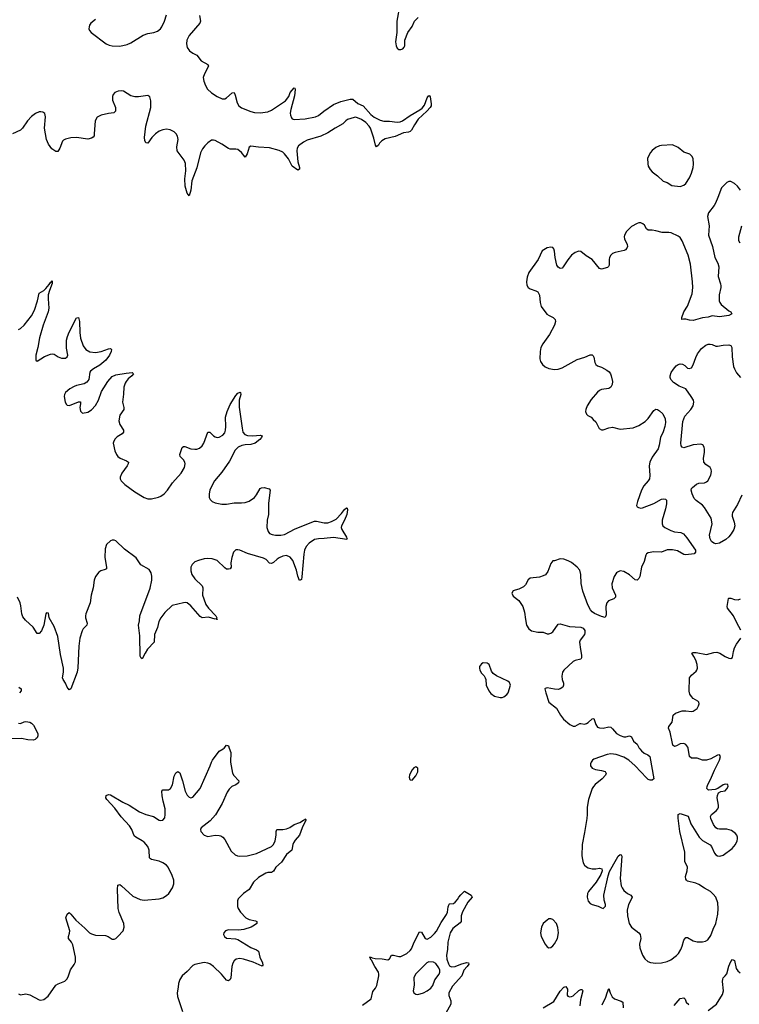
# Model space of a CAD drawing. Header units: inches. Extents: x 1649826 to 1814874, y 507393 to 641959.
# Tile 66 of 131: x 1736503 to 1744182, y 537267 to 547767. Entities that reach past the tile are written whole.
import ezdxf

# ---------------------------------------------------------------- set-up
doc = ezdxf.new("R2010")
doc.units = ezdxf.units.IN
doc.header["$MEASUREMENT"] = 0
for name, color, linetype in [('B7533', 7, 'Continuous'), ('B7534', 7, 'Continuous'), ('B7543', 7, 'Continuous'), ('B7544', 7, 'Continuous')]:
    doc.layers.add(name, color=color, linetype=linetype)

msp = doc.modelspace()

# ---------------------------------------------------------------- linework, layer by layer
at = {"layer": 'B7533', "color": 6, "elevation": 400}
for points in [[(1736490, 537378), (1736510, 537368), (1736570, 537380), (1736610, 537367), (1736710, 537314), (1736730, 537311), (1736761, 537319), (1736805, 537355), (1736890, 537470), (1736914, 537486), (1736985, 537515), (1737006, 537534), (1737020, 537560), (1737046, 537634), (1737085, 537690), (1737100, 537720), (1737099, 537770), (1737070, 537900), (1737056, 537930), (1737025, 537970), (1737022, 537990), (1737035, 538025), (1737039, 538050), (1736995, 538190), (1737010, 538230), (1737030, 538246), (1737050, 538230), (1737103, 538163), (1737199, 538079), (1737249, 538029), (1737270, 538017), (1737310, 538006), (1737420, 538000), (1737446, 537990), (1737490, 537960), (1737510, 537960), (1737530, 537970), (1737550, 537989), (1737607, 538050), (1737619, 538090), (1737615, 538130), (1737565, 538245), (1737554, 538290), (1737545, 538495), (1737550, 538539), (1737570, 538543), (1737590, 538529), (1737710, 538419), (1737790, 538386), (1737830, 538379), (1737990, 538392), (1738030, 538402), (1738070, 538428), (1738093, 538450), (1738135, 538510), (1738146, 538550), (1738146, 538590), (1738130, 538640), (1738086, 538730), (1738068, 538750), (1738030, 538777), (1737990, 538793), (1737910, 538810), (1737898, 538818), (1737889, 538830), (1737884, 538910), (1737869, 538950), (1737830, 538997), (1737810, 539012), (1737743, 539050), (1737725, 539065), (1737700, 539130), (1737674, 539170), (1737587, 539267), (1737517, 539357), (1737434, 539450), (1737423, 539470), (1737426, 539494), (1737450, 539503), (1737470, 539500), (1737603, 539423), (1737670, 539390), (1737780, 539320), (1737850, 539291), (1737929, 539269), (1737990, 539232), (1738010, 539227), (1738030, 539232), (1738050, 539254), (1738056, 539290), (1738054, 539350), (1738032, 539432), (1738022, 539490), (1738020, 539540), (1738030, 539554), (1738090, 539555), (1738113, 539570), (1738132, 539608), (1738150, 539699), (1738170, 539737), (1738190, 539750), (1738210, 539734), (1738239, 539650), (1738270, 539539), (1738290, 539499), (1738310, 539475), (1738330, 539469), (1738350, 539475), (1738430, 539570), (1738536, 539810), (1738549, 539850), (1738561, 539870), (1738630, 539966), (1738675, 539990), (1738683, 540000)], [(1738738, 540000), (1738754, 539954), (1738753, 539850), (1738773, 539733), (1738786, 539706), (1738840, 539650), (1738837, 539630), (1738810, 539607), (1738768, 539590), (1738738, 539562), (1738718, 539530), (1738664, 539410), (1738592, 539288), (1738535, 539225), (1738439, 539150), (1738431, 539130), (1738436, 539110), (1738470, 539070), (1738510, 539056), (1738590, 539070), (1738630, 539068), (1738650, 539062), (1738670, 539050), (1738690, 539026), (1738760, 538900), (1738802, 538862), (1738828, 538850), (1738850, 538846), (1738930, 538852), (1739030, 538875), (1739191, 538950), (1739211, 538970), (1739228, 539010), (1739239, 539070), (1739239, 539110), (1739248, 539132), (1739310, 539131), (1739350, 539140), (1739386, 539154), (1739430, 539186), (1739493, 539207), (1739530, 539232), (1739544, 539236), (1739550, 539245), (1739557, 539237), (1739557, 539230), (1739518, 539150), (1739490, 539070), (1739443, 539017), (1739426, 538990), (1739417, 538970), (1739408, 538910), (1739350, 538865), (1739297, 538783), (1739235, 538730), (1739210, 538688), (1739190, 538673), (1739150, 538672), (1739130, 538667), (1739050, 538619), (1738998, 538570), (1738950, 538490), (1738892, 538450), (1738834, 538390), (1738827, 538370), (1738828, 538310), (1738833, 538290), (1738860, 538250), (1738916, 538190), (1738950, 538173), (1739018, 538158), (1739033, 538150), (1739034, 538130), (1739009, 538110), (1738972, 538090), (1738895, 538065), (1738838, 538058), (1738730, 538062), (1738699, 538050), (1738682, 538030), (1738678, 538010), (1738687, 537990), (1738710, 537972), (1738806, 537966), (1738830, 537959), (1738970, 537872), (1739030, 537847), (1739050, 537833), (1739065, 537770), (1739094, 537710), (1739097, 537683), (1739090, 537675), (1738995, 537715), (1738890, 537749), (1738850, 537756), (1738811, 537749), (1738791, 537729), (1738776, 537704), (1738767, 537670), (1738757, 537550), (1738750, 537530), (1738730, 537517), (1738710, 537525), (1738657, 537590), (1738570, 537669), (1738530, 537698), (1738510, 537706), (1738470, 537712), (1738370, 537692), (1738350, 537682), (1738290, 537616), (1738238, 537570), (1738210, 537533), (1738196, 537490), (1738194, 537450), (1738182, 537390), (1738185, 537350), (1738239, 537190)]]:
    msp.add_lwpolyline(points, dxfattribs=at)
at = {"layer": 'B7534', "color": 6, "elevation": 400}
for points in [[(1737311, 547770), (1737263, 547730), (1737249, 547710), (1737243, 547690), (1737242, 547670), (1737248, 547650), (1737265, 547630), (1737425, 547510), (1737456, 547496), (1737489, 547489), (1737570, 547485), (1737650, 547502), (1737690, 547520), (1737819, 547601), (1737870, 547620), (1737933, 547630), (1737975, 547645), (1738006, 547670), (1738021, 547690), (1738049, 547750), (1738070, 547818)], [(1738423, 547810), (1738431, 547750), (1738426, 547730), (1738310, 547597), (1738287, 547550), (1738282, 547510), (1738291, 547470), (1738315, 547435), (1738350, 547410), (1738392, 547390), (1738438, 547330), (1738510, 547290), (1738516, 547270), (1738474, 547190), (1738462, 547150), (1738468, 547110), (1738485, 547065), (1738507, 547027), (1738548, 546988), (1738610, 546947), (1738664, 546924), (1738690, 546924), (1738710, 546932), (1738770, 546986), (1738790, 546989), (1738802, 546962), (1738822, 546882), (1738841, 546850), (1738870, 546828), (1738970, 546787), (1739010, 546777), (1739070, 546774), (1739150, 546785), (1739190, 546802), (1739338, 546902), (1739373, 546947), (1739390, 546991), (1739430, 547039), (1739437, 547037), (1739442, 547022), (1739436, 546956), (1739395, 546810), (1739389, 546770), (1739391, 546750), (1739402, 546722), (1739410, 546710), (1739430, 546702), (1739550, 546710), (1739658, 546730), (1739690, 546746), (1739747, 546793), (1739850, 546861), (1739930, 546896), (1740000, 546913)], [(1740000, 546702), (1739999, 546701), (1739982, 546690), (1739950, 546655), (1739869, 546611), (1739790, 546559), (1739716, 546524), (1739570, 546482), (1739530, 546461), (1739479, 546421), (1739463, 546397), (1739460, 546370), (1739471, 546250), (1739490, 546190), (1739487, 546173), (1739470, 546162), (1739410, 546206), (1739370, 546284), (1739330, 546335), (1739310, 546354), (1739271, 546371), (1739170, 546400), (1739050, 546406), (1738970, 546418), (1738950, 546407), (1738930, 546335), (1738910, 546300), (1738871, 546351), (1738830, 546383), (1738810, 546388), (1738750, 546387), (1738730, 546392), (1738661, 546441), (1738590, 546479), (1738570, 546484), (1738550, 546481), (1738510, 546454), (1738478, 546422), (1738453, 546390), (1738433, 546347), (1738393, 546187), (1738338, 546050), (1738330, 545950), (1738310, 545890), (1738290, 545916), (1738270, 545990), (1738264, 546070), (1738274, 546154), (1738273, 546233), (1738258, 546270), (1738182, 546370), (1738178, 546410), (1738192, 546490), (1738185, 546525), (1738173, 546550), (1738152, 546572), (1738110, 546593), (1738070, 546599), (1738030, 546594), (1737990, 546578), (1737952, 546550), (1737914, 546510), (1737870, 546451), (1737850, 546455), (1737839, 546479), (1737835, 546510), (1737848, 546630), (1737903, 546830), (1737901, 546901), (1737890, 546946), (1737870, 546957), (1737770, 546944), (1737730, 546943), (1737690, 546956), (1737610, 547005), (1737589, 547009), (1737554, 547006), (1737518, 546990), (1737501, 546970), (1737492, 546948), (1737492, 546910), (1737524, 546830), (1737524, 546790), (1737508, 546772), (1737450, 546768), (1737371, 546750), (1737330, 546727), (1737309, 546690), (1737299, 546550), (1737296, 546530), (1737286, 546514), (1737270, 546504), (1737230, 546493), (1737108, 546512), (1737050, 546508), (1736990, 546494), (1736970, 546482), (1736961, 546470), (1736930, 546396), (1736910, 546361), (1736890, 546361), (1736845, 546390), (1736810, 546440), (1736788, 546488), (1736768, 546610), (1736779, 546730), (1736770, 546766), (1736750, 546781), (1736730, 546785), (1736710, 546783), (1736670, 546765), (1736630, 546735), (1736586, 546690), (1736531, 546610), (1736511, 546590), (1736427, 546550)], [(1736490, 544462), (1736510, 544473), (1736550, 544510), (1736628, 544610), (1736661, 544670), (1736692, 544770), (1736710, 544850), (1736760, 544880), (1736781, 544899), (1736818, 544942), (1736830, 544965), (1736836, 544964), (1736850, 544981), (1736850, 544955), (1736820, 544880), (1736808, 544832), (1736806, 544790), (1736813, 544690), (1736807, 544650), (1736754, 544510), (1736714, 544374), (1736697, 544270), (1736674, 544190), (1736675, 544135), (1736690, 544124), (1736766, 544174), (1736830, 544200), (1736850, 544204), (1736870, 544199), (1736912, 544170), (1736950, 544158), (1736990, 544159), (1737008, 544170), (1737015, 544190), (1737003, 544263), (1737001, 544310), (1737003, 544350), (1737012, 544390), (1737030, 544436), (1737078, 544522), (1737090, 544557), (1737110, 544586), (1737130, 544590), (1737141, 544550), (1737143, 544430), (1737151, 544370), (1737181, 544290), (1737210, 544250), (1737250, 544225), (1737310, 544218), (1737373, 544227), (1737450, 544258), (1737470, 544262), (1737481, 544250), (1737478, 544230), (1737462, 544190), (1737423, 544137), (1737358, 544082), (1737290, 544045), (1737260, 544020), (1737252, 544008), (1737240, 543930), (1737219, 543901), (1737190, 543884), (1737110, 543867), (1737083, 543857), (1737038, 543830), (1736992, 543790), (1736980, 543770), (1736977, 543750), (1736987, 543690), (1737002, 543662), (1737010, 543655), (1737034, 543654), (1737130, 543692), (1737150, 543693), (1737151, 543671), (1737143, 543630), (1737152, 543592), (1737172, 543572), (1737230, 543580), (1737270, 543606), (1737310, 543652), (1737344, 543710), (1737377, 543803), (1737399, 543841), (1737443, 543910), (1737490, 543962), (1737530, 543980), (1737638, 543998), (1737703, 544003), (1737715, 543995), (1737716, 543990), (1737699, 543970), (1737662, 543938), (1737640, 543910), (1737628, 543890), (1737615, 543850), (1737612, 543772), (1737601, 543690), (1737614, 543630), (1737613, 543610), (1737573, 543550), (1737560, 543490), (1737570, 543450), (1737610, 543390), (1737612, 543370), (1737597, 543350), (1737543, 543317), (1737521, 543299), (1737506, 543274), (1737501, 543250), (1737518, 543170), (1737535, 543130), (1737549, 543110), (1737575, 543090), (1737643, 543063), (1737663, 543050), (1737659, 543030), (1737648, 543010), (1737592, 542930), (1737575, 542890), (1737576, 542870), (1737585, 542850), (1737626, 542810), (1737730, 542732), (1737830, 542670), (1737870, 542656), (1737910, 542657), (1737984, 542676), (1738010, 542687), (1738044, 542710), (1738080, 542750), (1738132, 542828), (1738225, 542930), (1738262, 542990), (1738270, 543030), (1738265, 543050), (1738252, 543072), (1738215, 543110), (1738211, 543130), (1738236, 543204), (1738250, 543215), (1738266, 543214), (1738330, 543192), (1738370, 543187), (1738392, 543188), (1738422, 543198), (1738450, 543224), (1738468, 543252), (1738510, 543370), (1738530, 543370), (1738571, 543331), (1738590, 543319), (1738610, 543313), (1738630, 543315), (1738670, 543338), (1738690, 543362), (1738700, 543390), (1738704, 543430), (1738700, 543530), (1738716, 543590), (1738750, 543663), (1738810, 543761), (1738830, 543784), (1738854, 543794), (1738859, 543790), (1738861, 543770), (1738845, 543710), (1738844, 543636), (1738875, 543410), (1738885, 543370), (1738905, 543345), (1738933, 543333), (1738990, 543330), (1739070, 543336), (1739090, 543330), (1739082, 543310), (1739065, 543290), (1739015, 543250), (1738970, 543238), (1738910, 543234), (1738874, 543226), (1738833, 543207), (1738802, 543178), (1738742, 543058), (1738659, 542941), (1738582, 542850), (1738548, 542790), (1738532, 542750), (1738523, 542710), (1738524, 542670), (1738534, 542650), (1738558, 542630), (1738590, 542615), (1738661, 542601), (1738710, 542601), (1738790, 542614), (1738870, 542615), (1738910, 542620), (1738950, 542632), (1739007, 542670), (1739030, 542699), (1739070, 542767), (1739084, 542776), (1739110, 542778), (1739163, 542763), (1739175, 542750), (1739156, 542610), (1739157, 542490), (1739143, 542430), (1739140, 542350), (1739154, 542310), (1739170, 542288), (1739196, 542276), (1739231, 542271), (1739290, 542270), (1739330, 542277), (1739442, 542338), (1739650, 542418), (1739670, 542420), (1739750, 542402), (1739790, 542403), (1739830, 542414), (1739878, 542442), (1739938, 542502), (1739970, 542544), (1739990, 542563), (1739998, 542558), (1740000, 542540), (1739994, 542490), (1739969, 542430), (1739936, 542370), (1739932, 542350), (1739939, 542330), (1739990, 542250), (1739993, 542233), (1739998, 542230), (1739995, 542225), (1739850, 542246), (1739750, 542233), (1739690, 542232), (1739650, 542222), (1739590, 542186), (1739558, 542150), (1739541, 542110), (1739534, 542066), (1739515, 541825), (1739510, 541796), (1739490, 541786), (1739470, 541831), (1739455, 541895), (1739419, 541999), (1739390, 542035), (1739350, 542052), (1739310, 542047), (1739270, 542028), (1739250, 542015), (1739210, 541977), (1739190, 541967), (1739170, 541972), (1739131, 542010), (1739103, 542023), (1738934, 542074), (1738850, 542111), (1738830, 542115), (1738810, 542112), (1738785, 542090), (1738765, 542030), (1738754, 541974), (1738759, 541930), (1738748, 541912), (1738730, 541906), (1738710, 541909), (1738690, 541920), (1738610, 541999), (1738557, 542017), (1738510, 542021), (1738470, 542016), (1738410, 542001), (1738370, 541984), (1738342, 541958), (1738328, 541930), (1738328, 541890), (1738341, 541850), (1738370, 541806), (1738450, 541730), (1738456, 541710), (1738455, 541630), (1738466, 541590), (1738490, 541530), (1738517, 541490), (1738594, 541410), (1738606, 541390), (1738603, 541383), (1738613, 541370), (1738605, 541370), (1738598, 541378), (1738590, 541375), (1738516, 541396), (1738450, 541390), (1738430, 541403), (1738330, 541518), (1738290, 541548), (1738270, 541552), (1738250, 541549), (1738130, 541519), (1738050, 541447), (1738008, 541390), (1737989, 541350), (1737973, 541287), (1737940, 541210), (1737936, 541130), (1737868, 541053), (1737840, 541010), (1737810, 540950), (1737798, 540958), (1737790, 540978), (1737784, 541196), (1737771, 541310), (1737782, 541358), (1737786, 541410), (1737896, 541704), (1737911, 541790), (1737912, 541832), (1737907, 541867), (1737884, 541904), (1737794, 541954), (1737747, 542027), (1737622, 542122), (1737530, 542209), (1737510, 542217), (1737490, 542217), (1737471, 542209), (1737429, 542171), (1737415, 542125), (1737410, 542030), (1737430, 541930), (1737428, 541912), (1737416, 541904), (1737370, 541890), (1737346, 541874), (1737311, 541830), (1737296, 541790), (1737287, 541710), (1737265, 541630), (1737254, 541550), (1737208, 541432), (1737204, 541410), (1737204, 541390), (1737221, 541330), (1737218, 541310), (1737180, 541270), (1737169, 541251), (1737146, 541170), (1737134, 541086), (1737124, 540856), (1737117, 540810), (1737050, 540630), (1737030, 540622), (1737010, 540648), (1736992, 540690), (1736966, 540730), (1736959, 540750), (1736970, 540810), (1736969, 540850), (1736937, 540997), (1736911, 541191), (1736870, 541296), (1736818, 541390), (1736810, 541437), (1736790, 541443), (1736782, 541430), (1736759, 541310), (1736734, 541250), (1736710, 541222), (1736690, 541220), (1736647, 541290), (1736564, 541364), (1736538, 541398), (1736526, 541430), (1736516, 541516), (1736508, 541548), (1736480, 541610)], [(1736493, 540650), (1736520, 540630), (1736519, 540610), (1736501, 540590)], [(1736490, 540265), (1736510, 540263), (1736550, 540279), (1736570, 540282), (1736610, 540275), (1736630, 540265), (1736650, 540244), (1736669, 540210), (1736695, 540150), (1736697, 540130), (1736690, 540110), (1736680, 540100), (1736669, 540091), (1736650, 540085), (1736591, 540089), (1736521, 540101), (1736410, 540097)], [(1738683, 540000), (1738710, 540031), (1738730, 540024), (1738738, 540000)]]:
    msp.add_lwpolyline(points, dxfattribs=at)
at = {"layer": 'B7543', "color": 6}
for points, elevation in [([(1743113, 540000), (1743119, 539990), (1743136, 539970), (1743166, 539946), (1743206, 539926), (1743225, 539910), (1743269, 539671), (1743250, 539658), (1743230, 539658), (1743210, 539665), (1743190, 539682), (1743071, 539811), (1743002, 539870), (1742950, 539901), (1742866, 539930), (1742810, 539939), (1742770, 539930), (1742630, 539880), (1742615, 539870), (1742600, 539850), (1742594, 539830), (1742595, 539810), (1742610, 539786), (1742646, 539770), (1742710, 539761), (1742750, 539750), (1742760, 539730), (1742752, 539710), (1742718, 539670), (1742645, 539610), (1742627, 539590), (1742613, 539567), (1742572, 539450), (1742557, 539370), (1742558, 539290), (1742553, 539250), (1742530, 539098), (1742504, 538970), (1742502, 538850), (1742507, 538810), (1742517, 538777), (1742531, 538751), (1742550, 538733), (1742570, 538722), (1742610, 538712), (1742650, 538712), (1742690, 538719), (1742713, 538710), (1742718, 538690), (1742703, 538650), (1742653, 538570), (1742572, 538470), (1742563, 538450), (1742558, 538410), (1742568, 538368), (1742590, 538341), (1742610, 538330), (1742674, 538314), (1742710, 538294), (1742730, 538289), (1742752, 538312), (1742754, 538330), (1742738, 538378), (1742735, 538430), (1742782, 538638), (1742798, 538682), (1742870, 538816), (1742890, 538848), (1742910, 538866), (1742922, 538862), (1742928, 538848), (1742910, 538610), (1742921, 538530), (1742930, 538508), (1742950, 538481), (1742989, 538450), (1743025, 538430), (1743037, 538410), (1743031, 538390), (1743000, 538330), (1742986, 538270), (1742988, 538210), (1743005, 538130), (1743030, 538090), (1743108, 538030), (1743123, 538010), (1743130, 537970), (1743116, 537910), (1743120, 537870), (1743150, 537790), (1743172, 537752), (1743205, 537725), (1743232, 537712), (1743290, 537706), (1743350, 537709), (1743410, 537725), (1743450, 537743), (1743510, 537787), (1743531, 537810), (1743557, 537850), (1743573, 537887), (1743590, 537950), (1743610, 537978), (1743630, 537978), (1743690, 537943), (1743730, 537933), (1743790, 537932), (1743820, 537940), (1743845, 537955), (1743878, 538002), (1743903, 538070), (1743931, 538129), (1743951, 538230), (1743955, 538290), (1743951, 538350), (1743930, 538408), (1743903, 538443), (1743873, 538470), (1743810, 538504), (1743750, 538545), (1743718, 538558), (1743630, 538581), (1743617, 538590), (1743610, 538603), (1743609, 538630), (1743625, 538690), (1743627, 538730), (1743599, 538790), (1743599, 538890), (1743545, 539110), (1743528, 539252), (1743529, 539291), (1743550, 539300), (1743634, 539274), (1743664, 539190), (1743754, 539050), (1743790, 539013), (1743869, 538969), (1743884, 538950), (1743917, 538877), (1743930, 538862), (1743950, 538849), (1743973, 538847), (1744010, 538859), (1744105, 538930), (1744140, 538970), (1744158, 539010), (1744162, 539030), (1744163, 539050), (1744156, 539070), (1744140, 539090), (1744099, 539119), (1744050, 539135), (1743970, 539133), (1743950, 539137), (1743930, 539150), (1743905, 539185), (1743877, 539250), (1743875, 539270), (1743885, 539290), (1743936, 539330), (1743951, 539350), (1743958, 539370), (1743959, 539390), (1743945, 539470), (1743947, 539493), (1743958, 539522), (1743983, 539537), (1744030, 539545), (1744050, 539564), (1744063, 539590), (1744060, 539610), (1744030, 539614), (1744010, 539609), (1743953, 539567), (1743924, 539556), (1743852, 539552), (1743835, 539570), (1743837, 539590), (1743844, 539610), (1743874, 539666), (1743915, 539765), (1743969, 539870), (1743979, 539910), (1743970, 539929), (1743950, 539924), (1743876, 539884), (1743830, 539870), (1743790, 539871), (1743730, 539892), (1743670, 539893), (1743650, 539910), (1743634, 540000)], 500), ([(1740161, 537259), (1740254, 537326), (1740270, 537405), (1740300, 537440), (1740313, 537467), (1740334, 537570), (1740336, 537590), (1740332, 537610), (1740294, 537670), (1740258, 537738), (1740246, 537750), (1740247, 537767), (1740235, 537770), (1740250, 537771), (1740263, 537763), (1740297, 537757), (1740372, 537752), (1740430, 537742), (1740447, 537753), (1740470, 537790), (1740490, 537791), (1740550, 537777), (1740570, 537778), (1740635, 537810), (1740670, 537839), (1740682, 537858), (1740711, 537930), (1740770, 538040), (1740790, 538037), (1740830, 537967), (1740850, 537963), (1740890, 537983), (1740930, 538021), (1740950, 538047), (1740999, 538141), (1741056, 538224), (1741066, 538250), (1741075, 538305), (1741086, 538334), (1741090, 538338), (1741130, 538341), (1741150, 538355), (1741176, 538384), (1741190, 538411), (1741210, 538436), (1741250, 538473), (1741319, 538430), (1741332, 538410), (1741285, 538355), (1741226, 538254), (1741212, 538210), (1741212, 538150), (1741204, 538136), (1741126, 538074), (1741097, 538030), (1741071, 537930), (1741068, 537850), (1741056, 537790), (1741061, 537750), (1741078, 537698), (1741090, 537677), (1741110, 537665), (1741150, 537670), (1741210, 537694), (1741270, 537712), (1741291, 537711), (1741294, 537694), (1741279, 537670), (1741243, 537630), (1741221, 537570), (1741121, 537459), (1741083, 537390), (1741082, 537362), (1741105, 537305), (1741105, 537270), (1741015, 537110)], 400), ([(1743850, 537202), (1743938, 537270), (1744003, 537370), (1744014, 537410), (1744001, 537510), (1744005, 537535), (1744010, 537550), (1744031, 537570), (1744047, 537593), (1744070, 537675), (1744090, 537722), (1744110, 537745), (1744130, 537734), (1744149, 537649), (1744165, 537625), (1744190, 537604)], 400), ([(1742089, 537231), (1742202, 537298), (1742270, 537406), (1742310, 537449), (1742330, 537457), (1742349, 537430), (1742346, 537366), (1742353, 537353), (1742368, 537348), (1742390, 537349), (1742410, 537359), (1742470, 537413), (1742490, 537426), (1742506, 537426), (1742511, 537410), (1742486, 537314), (1742481, 537250)], 400), ([(1742717, 537263), (1742756, 537344), (1742770, 537390), (1742790, 537434), (1742803, 537390), (1742826, 537346), (1742850, 537327), (1742922, 537302), (1742937, 537290), (1742943, 537230)], 400), ([(1743485, 537255), (1743550, 537328), (1743590, 537335), (1743603, 537323), (1743615, 537290), (1743644, 537264)], 400)]:
    msp.add_lwpolyline(points, dxfattribs=dict(at, elevation=elevation))
for points, elevation in [([(1740730, 539801), (1740710, 539790), (1740690, 539767), (1740668, 539730), (1740662, 539710), (1740660, 539690), (1740666, 539666), (1740670, 539661), (1740690, 539656), (1740730, 539702), (1740750, 539747), (1740750, 539784)], 500), ([(1742170, 538180), (1742150, 538178), (1742130, 538166), (1742090, 538127), (1742070, 538090), (1742059, 538030), (1742068, 537990), (1742110, 537909), (1742130, 537879), (1742150, 537869), (1742170, 537874), (1742190, 537889), (1742210, 537911), (1742240, 537970), (1742253, 538030), (1742246, 538086), (1742230, 538128), (1742190, 538171)], 500), ([(1740870, 537720), (1740847, 537710), (1740726, 537590), (1740708, 537550), (1740712, 537470), (1740700, 537410), (1740708, 537390), (1740730, 537374), (1740750, 537372), (1740810, 537389), (1740850, 537409), (1740890, 537438), (1740910, 537468), (1740932, 537527), (1740977, 537590), (1740985, 537610), (1740986, 537630), (1740976, 537656), (1740942, 537702), (1740917, 537717)], 400)]:
    msp.add_lwpolyline(points, close=True, dxfattribs=dict(at, elevation=elevation))
at = {"layer": 'B7544', "color": 6}
for points, elevation in [([(1740559, 547930), (1740527, 547750), (1740527, 547630), (1740514, 547530), (1740519, 547490), (1740530, 547464), (1740550, 547448), (1740570, 547448), (1740590, 547456), (1740605, 547475), (1740611, 547490), (1740614, 547550), (1740646, 547630), (1740690, 547694), (1740717, 547750), (1740753, 547790)], 500), ([(1740000, 546913), (1740030, 546920), (1740058, 546918), (1740110, 546874), (1740169, 546849), (1740250, 546755), (1740286, 546726), (1740350, 546695), (1740390, 546684), (1740450, 546684), (1740530, 546674), (1740561, 546679), (1740587, 546690), (1740670, 546745), (1740774, 546806), (1740796, 546824), (1740823, 546857), (1740850, 546935), (1740870, 546957), (1740876, 546956), (1740883, 546943), (1740895, 546870), (1740894, 546850), (1740882, 546830), (1740848, 546790), (1740755, 546705), (1740714, 546646), (1740684, 546590), (1740670, 546576), (1740650, 546569), (1740598, 546562), (1740510, 546522), (1740402, 546498), (1740366, 546474), (1740343, 546450), (1740330, 546428), (1740310, 546410), (1740300, 546430), (1740283, 546503), (1740245, 546610), (1740233, 546633), (1740198, 546670), (1740150, 546704), (1740090, 546726), (1740070, 546725), (1740000, 546702)], 400), ([(1744195, 545950), (1744162, 545990), (1744130, 546020), (1744090, 546042), (1744070, 546041), (1744050, 546030), (1743990, 545973), (1743954, 545870), (1743927, 545810), (1743913, 545787), (1743852, 545708), (1743843, 545670), (1743858, 545570), (1743852, 545470), (1743897, 545350), (1743921, 545230), (1743952, 545170), (1743963, 545130), (1743957, 545030), (1743982, 544950), (1743984, 544930), (1743984, 544910), (1743967, 544833), (1743966, 544770), (1743974, 544750), (1743989, 544729), (1744070, 544662), (1744090, 544650), (1744100, 544630), (1744090, 544622), (1744068, 544612), (1743970, 544599), (1743890, 544610), (1743850, 544596), (1743790, 544586), (1743690, 544559), (1743650, 544562), (1743610, 544574), (1743585, 544575), (1743569, 544569), (1743569, 544590), (1743590, 544650), (1743628, 544712), (1743677, 544843), (1743684, 544910), (1743682, 544970), (1743661, 545161), (1743635, 545255), (1743572, 545410), (1743550, 545443), (1743530, 545459), (1743455, 545495), (1743430, 545499), (1743358, 545498), (1743290, 545516), (1743250, 545522), (1743210, 545523), (1743190, 545537), (1743170, 545575), (1743151, 545591), (1743130, 545600), (1743110, 545601), (1743090, 545593), (1743030, 545561), (1742977, 545510), (1742958, 545470), (1742954, 545450), (1742958, 545430), (1742986, 545370), (1742989, 545350), (1742981, 545330), (1742967, 545313), (1742954, 545306), (1742855, 545285), (1742828, 545272), (1742810, 545256), (1742796, 545230), (1742792, 545210), (1742794, 545150), (1742785, 545135), (1742774, 545126), (1742710, 545108), (1742690, 545115), (1742610, 545211), (1742547, 545250), (1742490, 545295), (1742470, 545299), (1742430, 545285), (1742390, 545255), (1742350, 545206), (1742302, 545130), (1742290, 545116), (1742270, 545112), (1742247, 545127), (1742235, 545150), (1742216, 545230), (1742210, 545298), (1742203, 545323), (1742190, 545338), (1742170, 545342), (1742130, 545333), (1742077, 545303), (1742034, 545210), (1741936, 545070), (1741917, 545023), (1741910, 544970), (1741915, 544935), (1741928, 544910), (1741950, 544896), (1742010, 544877), (1742030, 544865), (1742048, 544830), (1742057, 544750), (1742068, 544708), (1742128, 544628), (1742151, 544611), (1742195, 544590), (1742218, 544570), (1742220, 544550), (1742208, 544510), (1742155, 544410), (1742085, 544310), (1742065, 544270), (1742057, 544230), (1742054, 544150), (1742061, 544121), (1742081, 544090), (1742110, 544065), (1742150, 544046), (1742210, 544035), (1742250, 544039), (1742290, 544054), (1742450, 544142), (1742533, 544167), (1742590, 544193), (1742610, 544192), (1742622, 544182), (1742629, 544169), (1742640, 544110), (1742650, 544090), (1742670, 544076), (1742710, 544062), (1742768, 544030), (1742791, 544011), (1742806, 543990), (1742815, 543970), (1742827, 543910), (1742823, 543877), (1742812, 543850), (1742790, 543834), (1742710, 543823), (1742690, 543814), (1742670, 543796), (1742602, 543718), (1742559, 543650), (1742544, 543610), (1742541, 543590), (1742550, 543561), (1742566, 543546), (1742599, 543530), (1742622, 543502), (1742650, 543477), (1742686, 543406), (1742710, 543393), (1742730, 543392), (1742790, 543416), (1742830, 543423), (1742910, 543400), (1743050, 543415), (1743110, 543440), (1743177, 543483), (1743210, 543515), (1743270, 543600), (1743290, 543614), (1743310, 543610), (1743330, 543597), (1743364, 543564), (1743389, 543510), (1743393, 543470), (1743386, 543430), (1743368, 543372), (1743340, 543310), (1743327, 543230), (1743314, 543190), (1743250, 543100), (1743225, 543050), (1743218, 543010), (1743227, 542907), (1743222, 542870), (1743210, 542848), (1743163, 542797), (1743137, 542750), (1743094, 542630), (1743086, 542586), (1743093, 542573), (1743106, 542566), (1743130, 542559), (1743150, 542560), (1743270, 542608), (1743350, 542653), (1743370, 542658), (1743395, 542655), (1743403, 542643), (1743405, 542605), (1743395, 542550), (1743359, 542430), (1743359, 542390), (1743367, 542370), (1743387, 542350), (1743450, 542318), (1743490, 542306), (1743558, 542298), (1743585, 542285), (1743622, 542242), (1743714, 542110), (1743713, 542087), (1743699, 542070), (1743610, 542059), (1743590, 542064), (1743523, 542103), (1743470, 542115), (1743410, 542113), (1743350, 542089), (1743270, 542092), (1743210, 542083), (1743190, 542070), (1743184, 542056), (1743167, 541990), (1743137, 541930), (1743120, 541830), (1743110, 541807), (1743090, 541791), (1743070, 541795), (1743010, 541846), (1742950, 541882), (1742910, 541890), (1742883, 541877), (1742870, 541867), (1742847, 541830), (1742822, 541750), (1742824, 541710), (1742860, 541630), (1742860, 541610), (1742841, 541590), (1742785, 541570), (1742767, 541550), (1742757, 541510), (1742760, 541420), (1742750, 541392), (1742710, 541401), (1742636, 541436), (1742612, 541452), (1742593, 541473), (1742566, 541526), (1742512, 541672), (1742494, 541754), (1742490, 541850), (1742478, 541898), (1742453, 541930), (1742390, 541980), (1742357, 541997), (1742310, 542013), (1742270, 542019), (1742210, 541997), (1742190, 541995), (1742170, 541969), (1742137, 541883), (1742112, 541848), (1742090, 541835), (1742050, 541822), (1741949, 541811), (1741930, 541792), (1741899, 541741), (1741880, 541720), (1741830, 541693), (1741790, 541685), (1741770, 541676), (1741755, 541650), (1741770, 541620), (1741830, 541573), (1741870, 541510), (1741890, 541450), (1741900, 541370), (1741912, 541310), (1741937, 541270), (1741965, 541250), (1742030, 541235), (1742090, 541235), (1742130, 541217), (1742150, 541216), (1742170, 541224), (1742190, 541239), (1742250, 541320), (1742270, 541324), (1742370, 541297), (1742490, 541290), (1742517, 541277), (1742533, 541253), (1742534, 541230), (1742528, 541210), (1742484, 541150), (1742476, 541130), (1742486, 541050), (1742499, 540990), (1742498, 540962), (1742490, 540948), (1742430, 540933), (1742410, 540922), (1742310, 540830), (1742295, 540810), (1742286, 540766), (1742290, 540730), (1742306, 540690), (1742307, 540670), (1742299, 540650), (1742271, 540630), (1742250, 540625), (1742210, 540627), (1742130, 540641), (1742110, 540635), (1742107, 540630), (1742116, 540590), (1742150, 540490), (1742230, 540424), (1742273, 540350), (1742306, 540306), (1742372, 540252), (1742410, 540232), (1742430, 540234), (1742479, 540261), (1742490, 540263), (1742530, 540255), (1742550, 540260), (1742570, 540272), (1742610, 540310), (1742630, 540315), (1742650, 540250), (1742670, 540222), (1742690, 540215), (1742730, 540211), (1742790, 540226), (1742810, 540221), (1742830, 540204), (1742870, 540155), (1742910, 540132), (1742950, 540120), (1742970, 540120), (1743010, 540130), (1743023, 540123), (1743030, 540118), (1743054, 540074), (1743090, 540042), (1743113, 540000)], 500), ([(1744190, 545385), (1744178, 545410), (1744176, 545450), (1744208, 545570)], 500), ([(1744210, 542696), (1744162, 542598), (1744107, 542510), (1744104, 542490), (1744106, 542474), (1744128, 542408), (1744132, 542370), (1744122, 542330), (1744095, 542285), (1744068, 542252), (1744037, 542223), (1743970, 542186), (1743930, 542177), (1743910, 542183), (1743884, 542204), (1743869, 542230), (1743864, 542270), (1743890, 542390), (1743880, 542450), (1743810, 542566), (1743788, 542590), (1743720, 542640), (1743701, 542661), (1743677, 542710), (1743669, 542750), (1743673, 542767), (1743681, 542779), (1743726, 542814), (1743750, 542823), (1743811, 542829), (1743830, 542837), (1743845, 542850), (1743877, 542910), (1743883, 542950), (1743881, 542970), (1743871, 542991), (1743823, 543023), (1743803, 543050), (1743800, 543090), (1743810, 543150), (1743810, 543186), (1743805, 543210), (1743792, 543232), (1743770, 543239), (1743690, 543234), (1743590, 543202), (1743570, 543208), (1743562, 543222), (1743559, 543250), (1743578, 543482), (1743601, 543539), (1743665, 543610), (1743690, 543650), (1743696, 543690), (1743691, 543710), (1743667, 543750), (1743610, 543830), (1743539, 543859), (1743479, 543899), (1743451, 543930), (1743443, 543950), (1743443, 543970), (1743456, 544004), (1743480, 544040), (1743506, 544074), (1743530, 544091), (1743550, 544097), (1743574, 544094), (1743599, 544079), (1743630, 544050), (1743646, 544046), (1743670, 544056), (1743690, 544085), (1743717, 544163), (1743736, 544204), (1743779, 544261), (1743824, 544296), (1743850, 544306), (1743870, 544308), (1743890, 544305), (1743930, 544287), (1743950, 544284), (1744010, 544297), (1744070, 544301), (1744091, 544291), (1744102, 544270), (1744104, 544170), (1744121, 544070), (1744130, 544045), (1744150, 544002), (1744193, 543950)], 500), ([(1744198, 541258), (1744154, 541334), (1744119, 541410), (1744057, 541490), (1744053, 541510), (1744067, 541593), (1744070, 541598), (1744090, 541597), (1744130, 541583), (1744170, 541582), (1744194, 541590)], 500), ([(1743634, 540000), (1743633, 540010), (1743610, 540039), (1743588, 540048), (1743550, 540045), (1743510, 540024), (1743490, 540018), (1743472, 540032), (1743467, 540047), (1743444, 540170), (1743427, 540210), (1743430, 540230), (1743465, 540275), (1743477, 540350), (1743501, 540370), (1743570, 540395), (1743610, 540398), (1743670, 540390), (1743690, 540393), (1743730, 540422), (1743747, 540450), (1743752, 540470), (1743750, 540490), (1743740, 540500), (1743690, 540527), (1743670, 540548), (1743654, 540574), (1743645, 540605), (1743651, 540750), (1743670, 540778), (1743720, 540820), (1743728, 540830), (1743734, 540850), (1743730, 540890), (1743717, 540937), (1743697, 540977), (1743674, 541010), (1743690, 541018), (1743721, 541019), (1743830, 540998), (1743910, 541020), (1743941, 541021), (1743973, 541013), (1744030, 540977), (1744070, 540959), (1744090, 540955), (1744110, 540966), (1744119, 541030), (1744129, 541070), (1744151, 541109), (1744197, 541170)], 500)]:
    msp.add_lwpolyline(points, dxfattribs=dict(at, elevation=elevation))
at = {"layer": 'B7544', "color": 6, "elevation": 500}
for points in [[(1743470, 546432), (1743350, 546426), (1743330, 546423), (1743290, 546405), (1743250, 546373), (1743232, 546350), (1743203, 546290), (1743204, 546230), (1743210, 546205), (1743229, 546170), (1743250, 546143), (1743310, 546101), (1743370, 546046), (1743411, 546031), (1743460, 546000), (1743550, 545988), (1743590, 546003), (1743610, 546021), (1743650, 546082), (1743672, 546130), (1743688, 546190), (1743692, 546228), (1743688, 546288), (1743676, 546310), (1743653, 546333), (1743590, 546356), (1743530, 546403)], [(1741450, 540908), (1741430, 540897), (1741410, 540870), (1741408, 540850), (1741412, 540830), (1741430, 540797), (1741459, 540770), (1741470, 540750), (1741477, 540730), (1741480, 540670), (1741507, 540610), (1741530, 540583), (1741570, 540553), (1741630, 540538), (1741650, 540539), (1741670, 540546), (1741701, 540570), (1741714, 540590), (1741740, 540670), (1741730, 540698), (1741710, 540714), (1741591, 540771), (1741554, 540794), (1741538, 540818), (1741511, 540890), (1741490, 540906)]]:
    msp.add_lwpolyline(points, close=True, dxfattribs=at)

doc.saveas('drawing.dxf')
